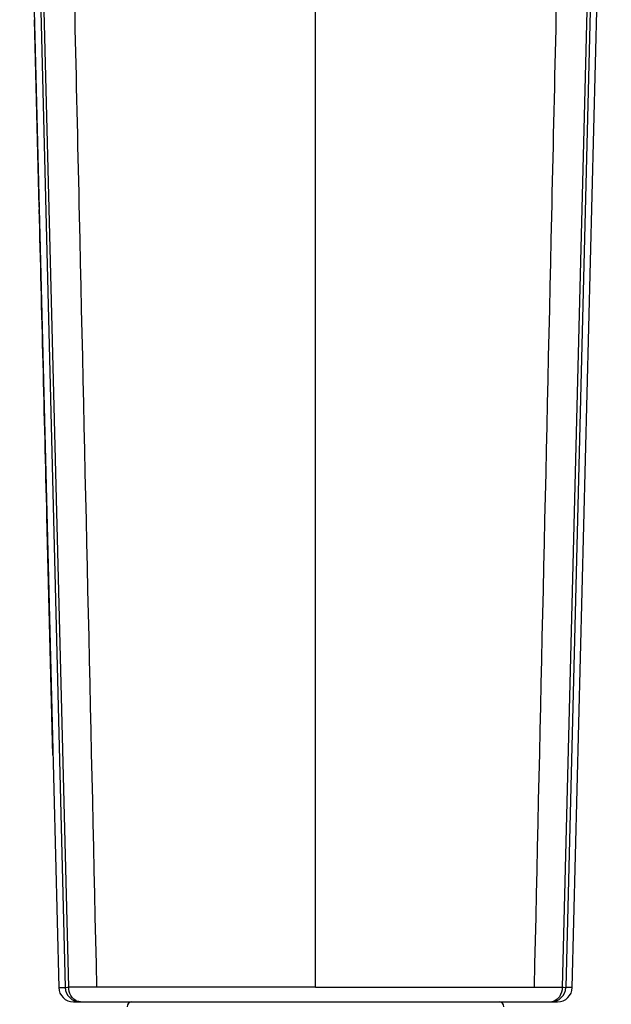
# Model space of a CAD drawing. Header units: millimetres. Extents: x -108 to 621, y -139 to 745.
# Tile 19 of 29: x 274 to 310, y 509 to 569. Entities that reach past the tile are written whole.
import ezdxf

# ---------------------------------------------------------------- set-up
doc = ezdxf.new("R2010")
doc.units = ezdxf.units.MM
doc.header["$LTSCALE"] = 23.1
doc.layers.get('0').update_dxf_attribs({"linetype": 'CONTINUOUS'})

msp = doc.modelspace()

# ---------------------------------------------------------------- linework, layer by layer
at = {"color": 7, "linetype": 'CONTINUOUS'}
for p, q in [((273.842, 604.721), (276.223, 509.534)), ((307.559, 509.533), (309.941, 604.721)), ((276.223, 509.534), (276.223, 509.534)), ((277.123, 508.655), (306.659, 508.655))]:
    msp.add_line(p, q, dxfattribs=at)
at = {"color": 9, "linetype": 'CONTINUOUS'}
for p, q in [((274.325, 601.65), (276.623, 509.534)), ((276.836, 509.548), (274.511, 601.707)), ((309.271, 601.707), (306.947, 509.547)), ((309.457, 601.65), (307.159, 509.533)), ((291.891, 509.556), (291.891, 600.334)), ((275.034, 557.096), (274.751, 568.535)), ((275.869, 523.703), (275.505, 538.219)), ((276.223, 509.534), (276.624, 509.534)), ((278.553, 509.548), (276.836, 509.548)), ((291.892, 509.556), (306.946, 509.548)), ((307.559, 509.533), (307.158, 509.533))]:
    msp.add_line(p, q, dxfattribs=at)
at = {"color": 7, "linetype": 'CONTINUOUS'}
for centre, radius, start, end in [((277.123, 509.555), 0.9, 181.36518, 269.97555), ((306.659, 509.555), 0.9, 270.00305, 358.60499), ((280.691, 508.355), 0.3, 90, 180), ((303.091, 508.355), 0.3, 0, 90)]:
    msp.add_arc(centre, radius, start, end, dxfattribs=at)
at = {"color": 9, "linetype": 'CONTINUOUS'}
for centre, radius, start, end in [((277.523, 509.554), 0.899, 181.30652, 269.94063), ((306.259, 509.554), 0.899, 270.05935, 358.66475), ((306.222, 509.233), 0.578, 270.0053, 273.82056), ((306.22, 509.247), 0.591, 273.83729, 281.0956)]:
    msp.add_arc(centre, radius, start, end, dxfattribs=at)
for points, knots in [([(278.553, 509.548), (278.211, 524.742), (277.696, 547.536), (277.013, 577.918), (276.669, 593.105), (276.5, 600.693)], [0, 0, 0, 0, 0.500106, 0.750256, 1, 1, 1, 1]), ([(307.282, 600.693), (307.113, 593.105), (306.769, 577.918), (306.086, 547.536), (305.571, 524.742), (305.229, 509.548)], [0, 0, 0, 0, 0.249744, 0.499894, 1, 1, 1, 1]), ([(277.051, 508.916), (277.016, 508.958), (276.892, 509.146), (276.838, 509.377), (276.836, 509.548)], [0, 0, 0, 0, 0.240913, 1, 1, 1, 1]), ([(291.892, 509.556), (290.662, 509.556), (286.216, 509.556), (281.77, 509.553), (278.553, 509.548)], [0, 0, 0, 0, 0.276476, 1, 1, 1, 1]), ([(306.946, 509.548), (306.944, 509.346), (306.859, 509.039), (306.59, 508.758), (306.42, 508.683), (306.334, 508.666)], [0, 0, 0, 0, 0.528807, 0.772586, 1, 1, 1, 1]), ([(306.947, 509.547), (306.996, 509.545), (307.06, 509.543), (307.131, 509.537), (307.152, 509.536), (307.159, 509.533)], [0, 0, 0, 0, 0.69977, 0.901999, 1, 1, 1, 1]), ([(277.338, 508.699), (277.311, 508.71), (277.202, 508.763), (277.108, 508.845), (277.051, 508.916)], [0, 0, 0, 0, 0.242296, 1, 1, 1, 1])]:
    msp.add_open_spline(points, degree=3, knots=knots, dxfattribs=at)
for points in [[(275.505, 538.219), (275.349, 544.47), (275.192, 550.721), (275.037, 556.972)], [(277.561, 508.655), (277.485, 508.655), (277.408, 508.671), (277.338, 508.699)]]:
    msp.add_open_spline(points, degree=3, dxfattribs=at)
at = {"color": 7, "linetype": 'CONTINUOUS'}
msp.add_open_spline([(276.623, 509.534), (276.644, 509.539), (276.716, 509.539), (276.786, 509.545), (276.836, 509.548)], degree=3, knots=[0, 0, 0, 0, 0.300177, 1, 1, 1, 1], dxfattribs=at)

doc.saveas('drawing.dxf')
